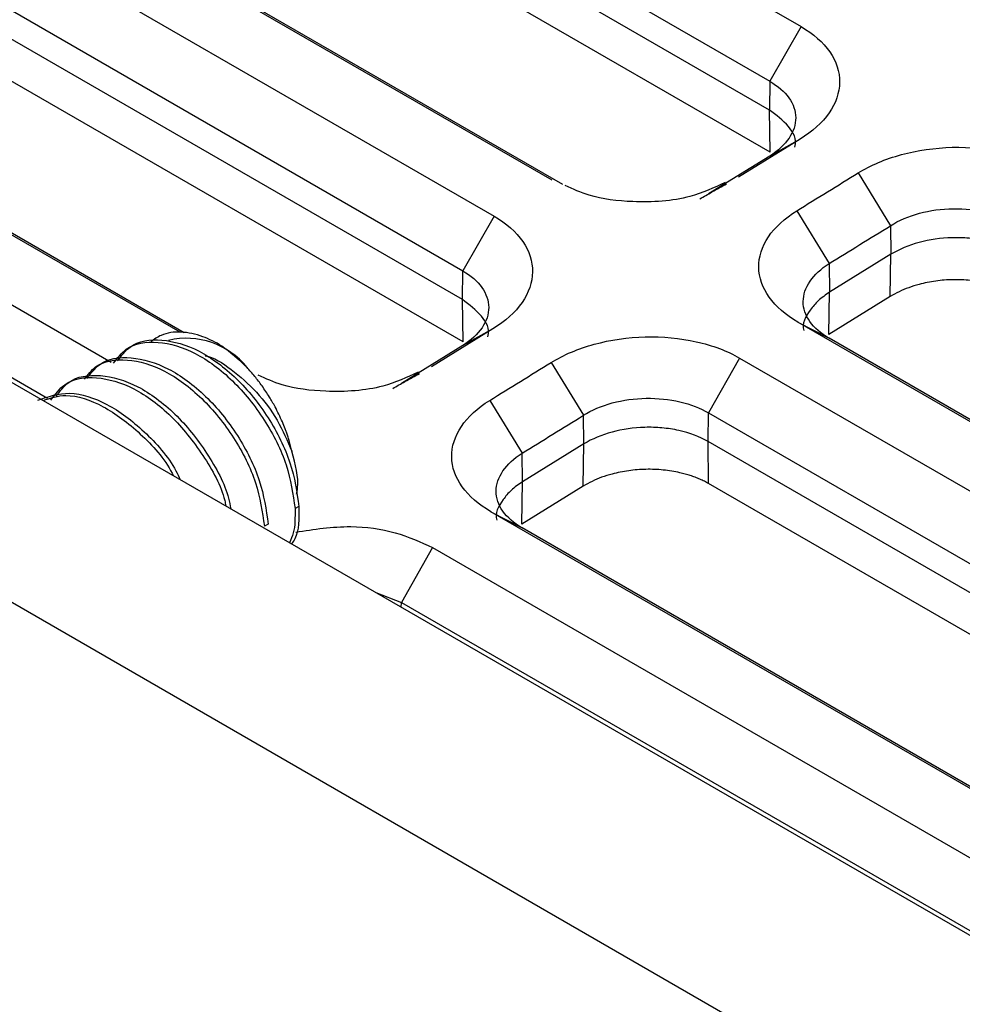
# Model space of a CAD drawing. Header units: millimetres. Extents: x 156812 to 157936, y 112087 to 113571.
# Tile 198 of 204: x 157778 to 157799, y 113493 to 113516. Entities that reach past the tile are written whole.
import ezdxf

# ---------------------------------------------------------------- set-up
doc = ezdxf.new("R2010")
doc.units = ezdxf.units.MM

msp = doc.modelspace()

# ---------------------------------------------------------------- linework, layer by layer
at = {"color": 7, "linetype": 'Continuous', "lineweight": 25}
for p, q in [((157780.985, 113524.49), (157795.748, 113515.967)), ((157780.266, 113523.23), (157795.029, 113514.707)), ((157795.019, 113514.046), (157780.256, 113522.569)), ((157795.034, 113513.075), (157780.271, 113521.597)), ((157790.018, 113512.428), (157775.205, 113520.979)), ((157790.26, 113512.331), (157775.924, 113520.606)), ((157773.667, 113520.265), (157788.677, 113511.6)), ((157772.948, 113519.005), (157787.958, 113510.34)), ((157787.948, 113509.679), (157772.938, 113518.344)), ((157787.963, 113508.707), (157772.953, 113517.373)), ((157781.449, 113508.926), (157767.887, 113516.754)), ((157781.539, 113508.916), (157768.606, 113516.382)), ((157795.748, 113515.967), (157795.029, 113514.707)), ((157767.464, 113515.397), (157779.864, 113508.238)), ((157795.029, 113514.707), (157795.019, 113514.046)), ((157766.745, 113514.137), (157778.396, 113507.41)), ((157795.034, 113513.075), (157795.019, 113514.046)), ((157795.724, 113513.373), (157794.31, 113512.499)), ((157795.724, 113513.373), (157795.029, 113512.986)), ((157795.029, 113512.986), (157793.616, 113512.114)), ((157797.064, 113512.599), (157797.808, 113511.382)), ((157795.65, 113511.726), (157796.394, 113510.509)), ((157788.677, 113511.6), (157787.958, 113510.34)), ((157797.808, 113511.382), (157797.818, 113510.723)), ((157797.818, 113510.723), (157796.404, 113509.849)), ((157797.803, 113509.751), (157797.818, 113510.723)), ((157796.394, 113510.509), (157796.404, 113509.849)), ((157787.948, 113509.679), (157787.958, 113510.34)), ((157787.963, 113508.707), (157787.948, 113509.679)), ((157796.389, 113508.877), (157796.404, 113509.849)), ((157797.803, 113509.751), (157796.389, 113508.877)), ((157788.653, 113509.006), (157787.239, 113508.132)), ((157788.653, 113509.006), (157787.958, 113508.619)), ((157795.675, 113509.162), (157796.394, 113508.789)), ((157787.958, 113508.619), (157786.545, 113507.747)), ((157794.334, 113508.334), (157793.615, 113507.074)), ((157794.334, 113508.334), (157839.589, 113482.209)), ((157776.692, 113508.281), (157819.618, 113483.5)), ((157789.993, 113508.232), (157790.737, 113507.015)), ((157788.579, 113507.359), (157789.323, 113506.142)), ((157790.747, 113506.356), (157790.737, 113507.015)), ((157793.605, 113506.413), (157793.615, 113507.074)), ((157793.615, 113507.074), (157838.87, 113480.949)), ((157790.747, 113506.356), (157789.333, 113505.482)), ((157790.732, 113505.384), (157790.747, 113506.356)), ((157838.86, 113480.288), (157793.605, 113506.413)), ((157793.62, 113505.442), (157793.605, 113506.413)), ((157789.333, 113505.482), (157789.323, 113506.142)), ((157789.318, 113504.51), (157789.333, 113505.482)), ((157790.732, 113505.384), (157789.318, 113504.51)), ((157838.875, 113479.317), (157793.62, 113505.442)), ((157814.435, 113481.423), (157773.389, 113505.118)), ((157784.183, 113504.917), (157784.095, 113504.866)), ((157788.604, 113504.795), (157789.323, 113504.422)), ((157783.476, 113504.509), (157783.388, 113504.458)), ((157787.263, 113503.967), (157786.544, 113502.707)), ((157785.958, 113502.931), (157786.544, 113502.707)), ((157786.542, 113502.594), (157786.544, 113502.707))]:
    msp.add_line(p, q, dxfattribs=at)
at = {"color": 7, "linetype": 'Continuous', "lineweight": 25, "flags": 128}
for points in [[(157840.93, 113483.037), (157815.587, 113497.667), (157795.675, 113509.162)], [(157841.172, 113482.94), (157816.306, 113497.294), (157796.394, 113508.789)], [(157824.078, 113484.316), (157808.516, 113493.3), (157788.604, 113504.795)], [(157824.169, 113484.306), (157809.235, 113492.927), (157789.323, 113504.422)], [(157787.263, 113503.967), (157812.606, 113489.337), (157822.493, 113483.629)], [(157786.544, 113502.707), (157811.887, 113488.077), (157821.025, 113482.801)]]:
    msp.add_lwpolyline(points, dxfattribs=at)
at = {"color": 7, "linetype": 'Continuous', "lineweight": 25}
msp.add_arc((157781.592, 113506.999), 1.79, 38.7066, 103.2456, dxfattribs=at)
for points, knots in [([(157795.748, 113515.967), (157796.032, 113515.803), (157796.259, 113515.603), (157796.562, 113515.165), (157796.638, 113514.926), (157796.632, 113514.445), (157796.549, 113514.204), (157796.237, 113513.756), (157796.008, 113513.548), (157795.724, 113513.373)], [0, 0, 0, 0, 0.25, 0.25, 0.5, 0.5, 0.75, 0.75, 1, 1, 1, 1]), ([(157795.029, 113514.707), (157795.216, 113514.599), (157795.367, 113514.469), (157795.571, 113514.183), (157795.625, 113514.026), (157795.626, 113513.71), (157795.574, 113513.549), (157795.37, 113513.248), (157795.219, 113513.107), (157795.029, 113512.986)], [0, 0, 0, 0, 0.25, 0.25, 0.5, 0.5, 0.75, 0.75, 1, 1, 1, 1]), ([(157795.603, 113513.188), (157795.606, 113513.198), (157795.66, 113513.36), (157795.493, 113513.689), (157795.178, 113513.926), (157795.019, 113514.046)], [0, 0, 0, 0, 0.031304, 0.512643, 1, 1, 1, 1]), ([(157797.064, 113512.599), (157797.348, 113512.775), (157797.688, 113512.918), (157798.428, 113513.119), (157798.829, 113513.177), (157799.633, 113513.197), (157800.035, 113513.16), (157800.779, 113512.994), (157801.121, 113512.865), (157801.405, 113512.701)], [0, 0, 0, 0, 0.25, 0.25, 0.5, 0.5, 0.75, 0.75, 1, 1, 1, 1]), ([(157794, 113512.377), (157793.74, 113512.256), (157793.122, 113511.967), (157791.961, 113511.897), (157790.949, 113512.019), (157790.497, 113512.226), (157790.319, 113512.307)], [0, 0, 0, 0, 0.239338, 0.570356, 0.831204, 1, 1, 1, 1]), ([(157793.417, 113512.002), (157793.51, 113512.054), (157793.716, 113512.17), (157793.922, 113512.285), (157794.034, 113512.349)], [0, 0, 0, 0, 0.452503, 1, 1, 1, 1]), ([(157795.675, 113509.162), (157795.394, 113509.324), (157795.168, 113509.52), (157794.859, 113509.952), (157794.777, 113510.187), (157794.771, 113510.661), (157794.846, 113510.901), (157795.146, 113511.346), (157795.369, 113511.552), (157795.65, 113511.726)], [0, 0, 0, 0, 0.25, 0.25, 0.5, 0.5, 0.75, 0.75, 1, 1, 1, 1]), ([(157797.808, 113511.382), (157797.998, 113511.503), (157798.225, 113511.6), (157798.719, 113511.734), (157798.987, 113511.77), (157799.519, 113511.778), (157799.785, 113511.75), (157800.275, 113511.636), (157800.499, 113511.549), (157800.686, 113511.441)], [0, 0, 0, 0, 0.25, 0.25, 0.5, 0.5, 0.75, 0.75, 1, 1, 1, 1]), ([(157788.677, 113511.6), (157788.961, 113511.436), (157789.188, 113511.236), (157789.491, 113510.797), (157789.567, 113510.558), (157789.561, 113510.078), (157789.478, 113509.837), (157789.166, 113509.388), (157788.937, 113509.181), (157788.653, 113509.006)], [0, 0, 0, 0, 0.25, 0.25, 0.5, 0.5, 0.75, 0.75, 1, 1, 1, 1]), ([(157750.752, 113511.034), (157750.776, 113510.845), (157750.824, 113510.465), (157750.907, 113509.897), (157750.998, 113509.331), (157751.097, 113508.767), (157751.206, 113508.204), (157751.322, 113507.644), (157751.448, 113507.085), (157751.581, 113506.529), (157751.723, 113505.974), (157751.874, 113505.422), (157752.032, 113504.872), (157752.199, 113504.324), (157752.373, 113503.779), (157752.556, 113503.236), (157752.746, 113502.696), (157752.944, 113502.159), (157753.149, 113501.624), (157753.363, 113501.091), (157753.583, 113500.562), (157753.811, 113500.035), (157754.047, 113499.511), (157754.289, 113498.99), (157754.539, 113498.473), (157754.795, 113497.958), (157755.059, 113497.446), (157755.329, 113496.937), (157755.606, 113496.432), (157755.889, 113495.93), (157756.179, 113495.431), (157756.475, 113494.935), (157756.778, 113494.443), (157757.087, 113493.954), (157757.401, 113493.469), (157757.722, 113492.987), (157758.048, 113492.509), (157758.38, 113492.034), (157758.718, 113491.563), (157759.061, 113491.095), (157759.409, 113490.631), (157759.927, 113489.957), (157760.63, 113489.076), (157761.539, 113487.995), (157762.485, 113486.927), (157763.465, 113485.871), (157764.481, 113484.829), (157765.531, 113483.801), (157766.615, 113482.787), (157767.732, 113481.788), (157768.88, 113480.806), (157770.059, 113479.839), (157771.269, 113478.889), (157772.508, 113477.957), (157773.776, 113477.041), (157775.071, 113476.144), (157776.392, 113475.266), (157777.739, 113474.406), (157779.109, 113473.564), (157780.044, 113473.018), (157780.511, 113472.745)], [0, 0, 0, 0, 0.013111, 0.026199, 0.039264, 0.052304, 0.06532, 0.078309, 0.091272, 0.104208, 0.117116, 0.129995, 0.142845, 0.155665, 0.168455, 0.181213, 0.193939, 0.206633, 0.219294, 0.231921, 0.244513, 0.257071, 0.269593, 0.282078, 0.294527, 0.306938, 0.319312, 0.331647, 0.343943, 0.356199, 0.368415, 0.380591, 0.392725, 0.404818, 0.416868, 0.428876, 0.440841, 0.452763, 0.46464, 0.476473, 0.488261, 0.500003, 0.528078, 0.556147, 0.584205, 0.612246, 0.640265, 0.668255, 0.696213, 0.724131, 0.752004, 0.779828, 0.807597, 0.835305, 0.862948, 0.89052, 0.918016, 0.945431, 0.972761, 1, 1, 1, 1]), ([(157800.676, 113510.78), (157800.484, 113510.891), (157800.256, 113510.977), (157799.879, 113511.06), (157799.748, 113511.08), (157799.486, 113511.104), (157798.827, 113511.125), (157798.197, 113510.957), (157797.818, 113510.723)], [0, 0, 0, 0, 0.25, 0.25, 0.375, 0.375, 0.5, 1, 1, 1, 1]), ([(157751.398, 113510.883), (157751.423, 113510.684), (157751.473, 113510.284), (157751.562, 113509.686), (157751.659, 113509.089), (157751.767, 113508.492), (157751.885, 113507.897), (157752.012, 113507.302), (157752.15, 113506.708), (157752.297, 113506.115), (157752.637, 113504.839), (157753.247, 113502.889), (157754.267, 113500.288), (157755.481, 113497.719), (157756.891, 113495.18), (157758.496, 113492.679), (157760.887, 113489.408), (157764.327, 113485.466), (157769.145, 113480.995), (157774.634, 113476.805), (157780.748, 113472.93), (157787.43, 113469.413), (157794.612, 113466.281), (157802.27, 113463.547), (157808.995, 113461.621), (157814.542, 113460.305), (157818.759, 113459.435), (157823.04, 113458.679), (157827.385, 113458.038), (157831.788, 113457.514), (157835.355, 113457.188), (157838.051, 113456.993), (157839.859, 113456.883), (157841.671, 113456.792), (157843.486, 113456.72), (157844.698, 113456.688), (157845.305, 113456.672)], [0, 0, 0, 0, 0.006966, 0.01393, 0.020894, 0.027857, 0.03482, 0.041784, 0.04875, 0.055718, 0.062689, 0.09382, 0.12493, 0.156065, 0.187224, 0.218635, 0.250026, 0.312556, 0.37475, 0.437103, 0.499941, 0.562355, 0.62454, 0.686991, 0.749817, 0.780974, 0.812154, 0.84327, 0.874369, 0.905653, 0.936958, 0.949576, 0.962186, 0.97479, 0.987394, 1, 1, 1, 1]), ([(157796.394, 113508.789), (157796.205, 113508.899), (157796.053, 113509.03), (157795.85, 113509.319), (157795.797, 113509.477), (157795.799, 113509.793), (157795.853, 113509.952), (157796.057, 113510.251), (157796.207, 113510.389), (157796.394, 113510.509)], [0, 0, 0, 0, 0.25, 0.25, 0.5, 0.5, 0.75, 0.75, 1, 1, 1, 1]), ([(157787.958, 113510.34), (157788.145, 113510.232), (157788.296, 113510.102), (157788.5, 113509.816), (157788.554, 113509.659), (157788.555, 113509.343), (157788.503, 113509.182), (157788.299, 113508.881), (157788.148, 113508.74), (157787.958, 113508.619)], [0, 0, 0, 0, 0.25, 0.25, 0.5, 0.5, 0.75, 0.75, 1, 1, 1, 1]), ([(157800.691, 113509.809), (157800.659, 113509.827), (157800.594, 113509.863), (157800.491, 113509.911), (157800.383, 113509.955), (157800.269, 113509.995), (157800.151, 113510.03), (157799.948, 113510.081), (157799.648, 113510.13), (157799.247, 113510.145), (157798.847, 113510.115), (157798.504, 113510.045), (157798.224, 113509.957), (157798, 113509.864), (157797.869, 113509.789), (157797.803, 113509.751)], [0, 0, 0, 0, 0.041975, 0.0836, 0.125055, 0.166523, 0.208185, 0.25022, 0.375049, 0.499874, 0.624525, 0.749358, 0.832905, 0.915968, 1, 1, 1, 1]), ([(157788.532, 113508.821), (157788.535, 113508.831), (157788.589, 113508.993), (157788.422, 113509.322), (157788.107, 113509.559), (157787.948, 113509.679)], [0, 0, 0, 0, 0.0313044, 0.5126432, 1, 1, 1, 1]), ([(157796.404, 113509.849), (157796.313, 113509.787), (157796.132, 113509.662), (157795.899, 113509.372), (157795.758, 113509.123), (157795.811, 113508.969), (157795.811, 113508.969)], [0, 0, 0, 0, 0.252148, 0.503774, 0.999044, 1, 1, 1, 1]), ([(157780.008, 113508.27), (157780.097, 113508.387), (157780.341, 113508.71), (157781.016, 113508.807), (157781.883, 113508.556), (157782.764, 113507.905), (157783.508, 113506.982), (157784.043, 113505.909), (157784.136, 113505.248), (157784.183, 113504.917)], [0, 0, 0, 0, 0.0869822, 0.2391518, 0.3913214, 0.5434911, 0.6956607, 0.8478304, 1, 1, 1, 1]), ([(157782.989, 113508.118), (157782.797, 113508.296), (157782.468, 113508.601), (157781.942, 113508.857), (157781.461, 113508.958), (157781.051, 113508.906), (157780.852, 113508.766), (157780.777, 113508.713)], [0, 0, 0, 0, 0.249828, 0.428011, 0.64268, 0.865199, 1, 1, 1, 1]), ([(157789.993, 113508.232), (157790.277, 113508.407), (157790.617, 113508.551), (157791.357, 113508.752), (157791.758, 113508.81), (157792.561, 113508.83), (157792.964, 113508.792), (157793.708, 113508.626), (157794.05, 113508.498), (157794.334, 113508.334)], [0, 0, 0, 0, 0.25, 0.25, 0.5, 0.5, 0.75, 0.75, 1, 1, 1, 1]), ([(157779.915, 113508.213), (157780.005, 113508.333), (157780.25, 113508.658), (157780.927, 113508.756), (157781.794, 113508.505), (157782.675, 113507.854), (157783.42, 113506.931), (157783.955, 113505.858), (157784.048, 113505.197), (157784.095, 113504.866)], [0, 0, 0, 0, 0.0884028, 0.2403357, 0.3922685, 0.5442014, 0.6961343, 0.8480671, 1, 1, 1, 1]), ([(157779.249, 113507.85), (157779.327, 113507.952), (157779.561, 113508.258), (157780.221, 113508.346), (157781.087, 113508.098), (157781.968, 113507.446), (157782.713, 113506.523), (157783.248, 113505.45), (157783.341, 113504.789), (157783.388, 113504.458)], [0, 0, 0, 0, 0.076946, 0.230788, 0.384631, 0.538473, 0.692315, 0.846158, 1, 1, 1, 1]), ([(157779.301, 113507.862), (157779.39, 113507.979), (157779.634, 113508.302), (157780.309, 113508.399), (157781.175, 113508.148), (157782.057, 113507.497), (157782.801, 113506.574), (157783.336, 113505.501), (157783.429, 113504.84), (157783.476, 113504.509)], [0, 0, 0, 0, 0.086982, 0.239152, 0.391321, 0.543491, 0.695661, 0.84783, 1, 1, 1, 1]), ([(157782.022, 113508.389), (157782.023, 113508.389), (157782.216, 113508.358), (157782.64, 113508.078), (157783.215, 113507.579), (157783.714, 113506.907), (157783.919, 113506.428), (157784.022, 113506.187)], [0, 0, 0, 0, 0.001951, 0.248911, 0.501363, 0.74918, 1, 1, 1, 1]), ([(157784.022, 113506.187), (157784.012, 113506.23), (157783.993, 113506.311), (157783.961, 113506.427), (157783.929, 113506.53), (157783.898, 113506.62), (157783.858, 113506.729), (157783.778, 113506.927), (157783.658, 113507.175), (157783.499, 113507.451), (157783.343, 113507.686), (157783.17, 113507.915), (157783.049, 113508.05), (157782.989, 113508.118)], [0, 0, 0, 0, 0.062723, 0.119192, 0.169258, 0.212827, 0.249841, 0.327977, 0.500344, 0.614953, 0.750538, 0.875042, 1, 1, 1, 1]), ([(157778.473, 113507.366), (157778.571, 113507.498), (157778.823, 113507.836), (157779.513, 113507.941), (157780.379, 113507.689), (157781.265, 113507.037), (157781.99, 113506.118), (157782.422, 113505.346), (157782.493, 113504.97), (157782.501, 113504.927)], [0, 0, 0, 0, 0.110521, 0.284, 0.45748, 0.63096, 0.804439, 0.977919, 1, 1, 1, 1]), ([(157778.594, 113507.454), (157778.683, 113507.571), (157778.926, 113507.893), (157779.602, 113507.99), (157780.468, 113507.74), (157781.353, 113507.088), (157782.082, 113506.168), (157782.525, 113505.357), (157782.599, 113504.943), (157782.613, 113504.862)], [0, 0, 0, 0, 0.098316, 0.270314, 0.442312, 0.61431, 0.786308, 0.958306, 1, 1, 1, 1]), ([(157786.929, 113508.009), (157786.669, 113507.888), (157786.051, 113507.6), (157784.89, 113507.529), (157783.878, 113507.652), (157783.426, 113507.859), (157783.248, 113507.94)], [0, 0, 0, 0, 0.239335, 0.570354, 0.831203, 1, 1, 1, 1]), ([(157786.346, 113507.635), (157786.439, 113507.687), (157786.644, 113507.802), (157786.85, 113507.918), (157786.963, 113507.981)], [0, 0, 0, 0, 0.452503, 1, 1, 1, 1]), ([(157778.175, 113507.362), (157778.409, 113507.445), (157778.875, 113507.611), (157779.77, 113507.325), (157780.626, 113506.68), (157781.224, 113506.015), (157781.417, 113505.601), (157781.448, 113505.535)], [0, 0, 0, 0, 0.238561, 0.477171, 0.71578, 0.95439, 1, 1, 1, 1]), ([(157778.293, 113507.356), (157778.462, 113507.412), (157778.866, 113507.547), (157779.685, 113507.27), (157780.533, 113506.628), (157781.107, 113506.009), (157781.282, 113505.644), (157781.291, 113505.626)], [0, 0, 0, 0, 0.190404, 0.455504, 0.720604, 0.985704, 1, 1, 1, 1]), ([(157790.737, 113507.015), (157790.926, 113507.136), (157791.154, 113507.233), (157791.648, 113507.367), (157791.915, 113507.403), (157792.448, 113507.411), (157792.714, 113507.383), (157793.204, 113507.268), (157793.428, 113507.182), (157793.615, 113507.074)], [0, 0, 0, 0, 0.25, 0.25, 0.5, 0.5, 0.75, 0.75, 1, 1, 1, 1]), ([(157788.604, 113504.795), (157788.323, 113504.957), (157788.097, 113505.153), (157787.788, 113505.585), (157787.706, 113505.82), (157787.7, 113506.294), (157787.775, 113506.533), (157788.075, 113506.979), (157788.298, 113507.185), (157788.579, 113507.359)], [0, 0, 0, 0, 0.25, 0.25, 0.5, 0.5, 0.75, 0.75, 1, 1, 1, 1]), ([(157793.605, 113506.413), (157793.413, 113506.524), (157793.185, 113506.61), (157792.808, 113506.693), (157792.677, 113506.713), (157792.414, 113506.737), (157791.756, 113506.758), (157791.126, 113506.589), (157790.747, 113506.356)], [0, 0, 0, 0, 0.25, 0.25, 0.375, 0.375, 0.5, 1, 1, 1, 1]), ([(157784.126, 113505.197), (157784.137, 113505.245), (157784.2, 113505.518), (157784.102, 113505.885), (157784.022, 113506.187)], [0, 0, 0, 0, 0.174784, 1, 1, 1, 1]), ([(157789.323, 113504.422), (157789.134, 113504.532), (157788.982, 113504.663), (157788.778, 113504.952), (157788.726, 113505.109), (157788.728, 113505.426), (157788.782, 113505.585), (157788.986, 113505.883), (157789.136, 113506.022), (157789.323, 113506.142)], [0, 0, 0, 0, 0.25, 0.25, 0.5, 0.5, 0.75, 0.75, 1, 1, 1, 1]), ([(157793.62, 113505.442), (157793.588, 113505.46), (157793.523, 113505.496), (157793.42, 113505.544), (157793.311, 113505.588), (157793.198, 113505.628), (157793.08, 113505.663), (157792.877, 113505.714), (157792.577, 113505.763), (157792.176, 113505.778), (157791.776, 113505.747), (157791.433, 113505.678), (157791.153, 113505.59), (157790.929, 113505.497), (157790.798, 113505.422), (157790.732, 113505.384)], [0, 0, 0, 0, 0.041975, 0.0836, 0.125055, 0.166523, 0.208185, 0.25022, 0.375049, 0.499874, 0.624525, 0.749358, 0.832905, 0.915968, 1, 1, 1, 1]), ([(157789.333, 113505.482), (157789.242, 113505.42), (157789.061, 113505.295), (157788.828, 113505.005), (157788.686, 113504.756), (157788.74, 113504.602), (157788.74, 113504.602)], [0, 0, 0, 0, 0.252148, 0.503774, 0.999044, 1, 1, 1, 1]), ([(157784.183, 113504.917), (157784.186, 113504.637), (157784.189, 113504.289), (157784.042, 113504.092), (157784.014, 113504.054)], [0, 0, 0, 0, 0.807011, 1, 1, 1, 1]), ([(157784.095, 113504.866), (157784.096, 113504.667), (157784.098, 113504.366), (157784, 113504.153), (157783.967, 113504.081)], [0, 0, 0, 0, 0.660499, 1, 1, 1, 1]), ([(157784.112, 113504.325), (157784.532, 113504.39), (157785.3, 113504.509), (157786.437, 113504.349), (157786.988, 113504.094), (157787.263, 113503.967)], [0, 0, 0, 0, 0.376922, 0.688465, 1, 1, 1, 1])]:
    msp.add_open_spline(points, degree=3, knots=knots, dxfattribs=at)
for points in [[(157795.65, 113511.726), (157796.121, 113512.017), (157796.593, 113512.308), (157797.064, 113512.599)], [(157796.394, 113510.509), (157796.865, 113510.8), (157797.337, 113511.091), (157797.808, 113511.382)], [(157788.579, 113507.359), (157789.05, 113507.65), (157789.522, 113507.941), (157789.993, 113508.232)], [(157789.323, 113506.142), (157789.794, 113506.432), (157790.266, 113506.724), (157790.737, 113507.015)]]:
    msp.add_open_spline(points, degree=3, dxfattribs=at)

doc.saveas('drawing.dxf')
